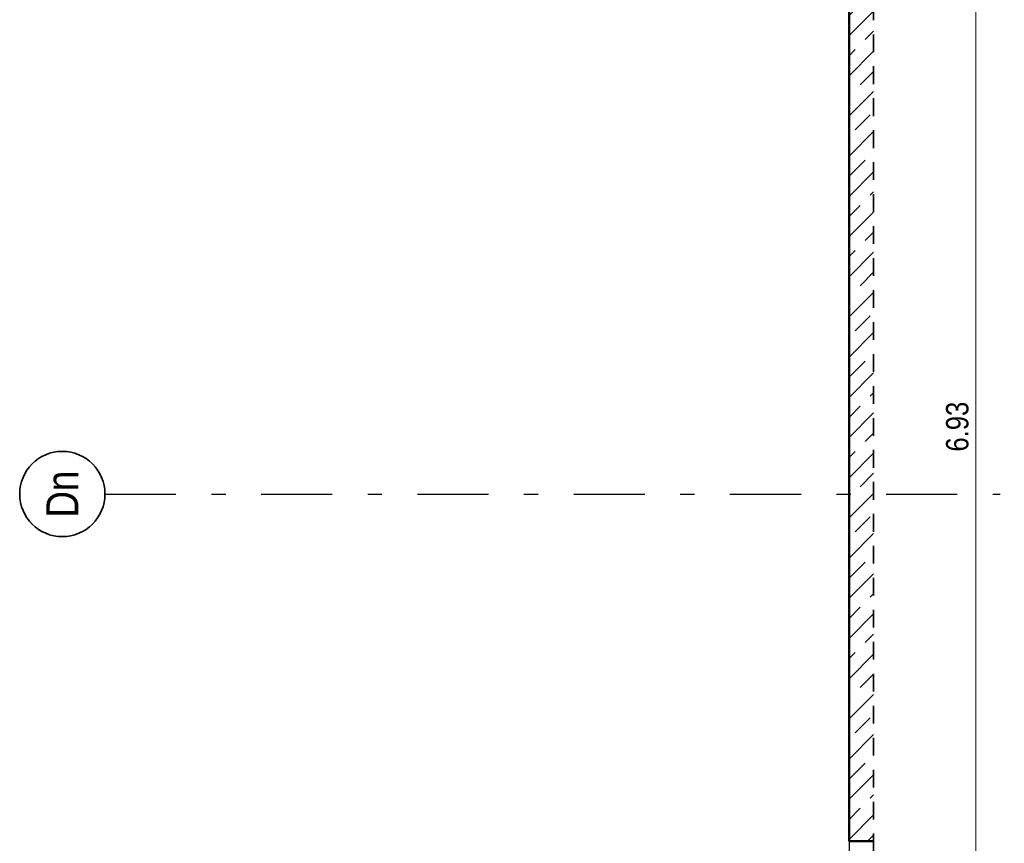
# Model space of a CAD drawing. Header units: millimetres. Extents: x 0 to 78.9, y -26.7 to 42.
# Tile 63 of 68: x 50.4 to 57.3, y 30.3 to 36.1. Entities that reach past the tile are written whole.
import ezdxf
from ezdxf.enums import TextEntityAlignment as Align

# ---------------------------------------------------------------- set-up
doc = ezdxf.new("R2010")
doc.units = ezdxf.units.MM
doc.linetypes.add('DASHDOTX2', pattern=[2, 1, -0.5, 0, -0.5])
doc.linetypes.add('HIDDEN', pattern=[0.375, 0.25, -0.125])
for name, color, linetype, lineweight in [('Achsen', 7, 'Continuous', 20), ('Schraffuren', 7, 'Continuous', 20), ('Texte', 7, 'Continuous', 20)]:
    doc.layers.add(name, color=color, linetype=linetype, lineweight=lineweight)
doc.styles.add('Arial Narrow', font='ARIALN.TTF')
doc.dimstyles.new('Arch_Strakon_dimstyle', dxfattribs={"dimtxt": 11.25, "dimasz": 1, "dimexe": 1.25, "dimexo": 0.0625, "dimgap": 1, "dimtad": 0, "dimdec": 5, "dimzin": 12, "dimdsep": 46, "dimtxsty": 'Arial Narrow', "dimblk": 'Arrowhead_Tick', "dimsah": 1, "dimcen": 0, "dimse1": 1, "dimse2": 1, "dimclrd": 6, "dimclrt": 3, "dimazin": 0, "dimtfac": 1, "dimtdec": 4, "dimtmove": 0, "dimatfit": 3, "dimldrblk": 'NONE', "dimfxl": 1, "dimtvp": 1, "dimtolj": 1, "dimtzin": 0, "dimlwd": 13, "dimarcsym": 2})

# ---------------------------------------------------------------- blocks, each defined once
blk = doc.blocks.new('Arrowhead_Tick')
at = {"color": 0, "linetype": 'Continuous', "lineweight": -2}
for p, q in [((0, 20), (0, -10)), ((-1, 0), (0, 0)), ((10, 0), (0, 0))]:
    blk.add_line(p, q, dxfattribs=at)
at = {"color": 2, "linetype": 'Continuous', "lineweight": 35}
blk.add_line((4.42, 4.42), (-4.42, -4.42), dxfattribs=at)
blk = doc.blocks.new('*D176')
at = {"layer": 'Achsen', "color": 6, "linetype": 'Continuous', "lineweight": 13}
blk.add_line((57.1, 29.7757), (57.1, 36.689), dxfattribs=at)
at = {"layer": 'Defpoints', "color": 0}
for p in [(56.2076, 36.699), (57.1, 36.699), (56.2076, 29.7657)]:
    blk.add_point(p, dxfattribs=at)
at = {"layer": 'Achsen', "color": 6, "lineweight": 13, "xscale": 0.01, "yscale": 0.01, "zscale": 0.01}
for p, rotation in [((57.1, 36.699), 90), ((57.1, 29.7657), 270)]:
    blk.add_blockref('Arrowhead_Tick', p, dxfattribs=dict(at, rotation=rotation))
at = {"layer": 'Achsen', "color": 2, "lineweight": 35, "insert": (56.9696, 33.2324), "char_height": 0.1575, "attachment_point": 5, "rotation": 90, "style": 'Arial Narrow'}
blk.add_mtext('\\A1;6.93', dxfattribs=at)
blk = doc.blocks.new('_None')

msp = doc.modelspace()

# ---------------------------------------------------------------- hatches: boundary and pattern name
at = {"layer": 'Schraffuren', "lineweight": 35}
h = msp.add_hatch(dxfattribs=at)
h.set_pattern_fill('bB', color=2, scale=0.01, angle=45, style=0, pattern_type=2)
h.set_pattern_definition([(45, (0, 0), (-0.14142136, 0.14142136), [0.15, -0.1]), (45, (-0.07071, 0.07071), (-0.14142136, 0.14142136), [])])
h.paths.add_polyline_path([(56.2075565, 30.3153437), (56.3802022, 30.3153437), (56.3802022, 37.3984028), (56.2075565, 37.3984028)])

# ---------------------------------------------------------------- linework, layer by layer
at = {"color": 2, "linetype": 'HIDDEN', "lineweight": 35, "ltscale": 0.5}
msp.add_line((56.3802022, 39.368253), (56.3802022, 12.6778602), dxfattribs=at)
at = {"layer": 'Achsen', "color": 3, "linetype": 'DASHDOTX2', "lineweight": 25, "ltscale": 0.5}
msp.add_line((50.9689297, 32.7583995), (57.2706868, 32.7583995), dxfattribs=at)
at = {"layer": 'Achsen', "color": 3, "linetype": 'Continuous', "lineweight": 25}
msp.add_line((56.2075637, 30.3153437), (56.2075637, 29.76574), dxfattribs=at)
at = {"layer": 'Achsen', "color": 2, "linetype": 'Continuous', "lineweight": 35}
msp.add_circle((50.6689297, 32.7583995), 0.3, dxfattribs=at)
at = {"layer": 'Texte', "color": 4, "linetype": 'Continuous', "lineweight": 50}
for p, q in [((56.2075637, 36.6983995), (56.2075637, 30.3153437)), ((56.3802022, 30.3153437), (56.2075565, 30.3153437))]:
    msp.add_line(p, q, dxfattribs=at)

# ---------------------------------------------------------------- texts
at = {"layer": 'Achsen', "color": 4, "lineweight": 50, "style": 'Arial Narrow'}
msp.add_text('Dn', height=0.225, rotation=90, dxfattribs=at).set_placement((50.6689297, 32.757572), align=Align.MIDDLE_CENTER)

# ---------------------------------------------------------------- dimensions: what is measured, and where the dimension line sits
at = {"layer": 'Achsen', "lineweight": 35}
dim = msp.add_linear_dim(base=(57.1, 36.6990102), p1=(56.2075637, 29.76574), p2=(56.2075637, 36.6990102), angle=90, text='6.93', dimstyle='Arch_Strakon_dimstyle', override={"dimscale": 0.01, "dimtxt": 15.75, "dimasz": 1, "dimgap": 5, "dimtad": 1, "dimjust": 0, "dimtih": 0, "dimtoh": 0, "dimdec": 2, "dimdsep": 46, "dimtxsty": 'Arial Narrow', "dimclrd": 6, "dimclrt": 2, "dimtix": 1, "dimtofl": 255, "dimtmove": 0, "dimatfit": 2, "dimfxl": 0, "dimfxlon": 0, "dimtvp": 31.746032, "dimlwd": 13}, dxfattribs=at)
dim.commit()
dim.dimension.update_dxf_attribs({"geometry": '*D176', "text_midpoint": (57.1, 33.2323751), "dimtype": 160})

doc.saveas('drawing.dxf')
